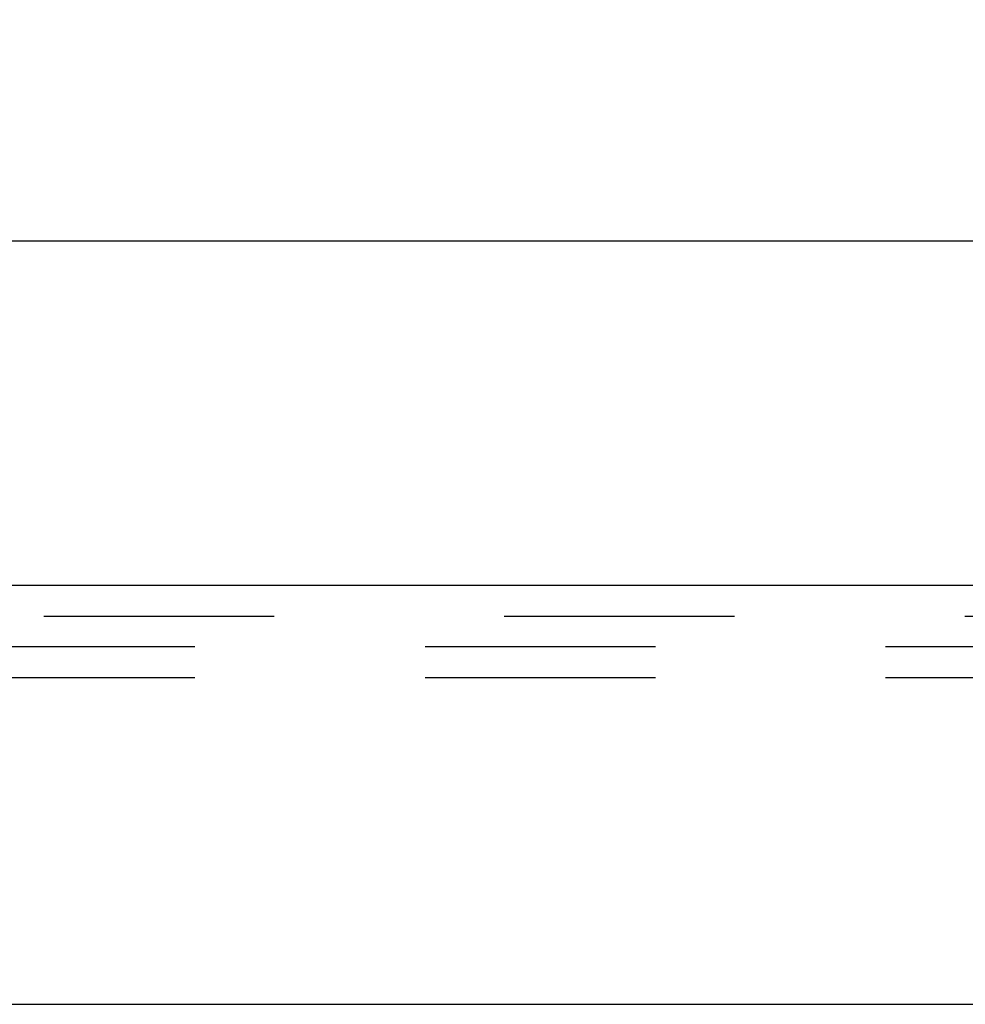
# Model space of a CAD drawing. Header units: inches. Extents: x 0 to 81, y 0 to 52.4.
# Tile 5 of 17: x 32 to 33.8, y 10.9 to 12.8. Entities that reach past the tile are written whole.
import ezdxf

# ---------------------------------------------------------------- set-up
doc = ezdxf.new("R2010")
doc.units = ezdxf.units.IN
doc.header["$LTSCALE"] = 4.452381
doc.header["$MEASUREMENT"] = 0
doc.linetypes.add('HIDDEN', pattern=[0.2, 0.1, -0.1])
doc.layers.get('0').update_dxf_attribs({"linetype": 'CONTINUOUS'})
for name, color, linetype in [('DEFAULT_2', 8, 'HIDDEN'), ('DIMENSIONS', 7, 'CONTINUOUS'), ('DOOR_ASSEMBLY', 7, 'CONTINUOUS')]:
    doc.layers.add(name, color=color, linetype=linetype)
doc.styles.get("Standard").update_dxf_attribs({"font": 'arial.ttf'})
doc.dimstyles.new('DIMSTYLE_1', dxfattribs={"dimtxt": 0.357143, "dimasz": 0.47619, "dimexe": 0.09, "dimexo": 0.07, "dimgap": 0.0375, "dimtad": 0, "dimtih": 1, "dimtoh": 1, "dimzin": 4, "dimdsep": 46, "dimtxsty": 'Standard', "dimblk": '_FILLED', "dimblk1": '_FILLED', "dimblk2": '_FILLED', "dimcen": 0.09, "dimadec": 3, "dimazin": 1, "dimtfac": 1, "dimtdec": 3, "dimtofl": 0, "dimtmove": 0, "dimatfit": 3, "dimldrblk": '_FILLED', "dimfxl": 0, "dimtolj": 1, "dimtzin": 4, "dimarcsym": 0})

# ---------------------------------------------------------------- blocks, each defined once
blk = doc.blocks.new('_FILLED')
at = {"color": 0, "linetype": 'ByBlock'}
blk.add_solid([(0, 0), (-1, 0.2), (-1, -0.2)], dxfattribs=at)
blk = doc.blocks.new('*D9')
at = {"layer": 'DIMENSIONS', "color": 2, "linetype": 'Continuous'}
for p, q in [((15.8, 11.8821), (15.8, 12.7547)), ((36.175, 11.8821), (36.175, 12.7547)), ((15.8, 12.3262), (24.3684, 12.3262)), ((36.175, 12.3262), (27.6066, 12.3262))]:
    blk.add_line(p, q, dxfattribs=at)
at = {"layer": 'DIMENSIONS', "color": 2, "linetype": 'Continuous', "xscale": 0.4761904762, "yscale": 0.4761904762, "zscale": 0.4761904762, "rotation": 180}
blk.add_blockref('_FILLED', (15.8, 12.3262), dxfattribs=at)
at = {"layer": 'DIMENSIONS', "color": 2, "linetype": 'Continuous', "xscale": 0.4761904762, "yscale": 0.4761904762, "zscale": 0.4761904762}
blk.add_blockref('_FILLED', (36.175, 12.3262), dxfattribs=at)
at = {"layer": 'DIMENSIONS', "color": 2, "linetype": 'Continuous', "insert": (25.9875, 12.5047), "char_height": 0.35714, "width": 2.881041, "attachment_point": 2, "line_spacing_factor": 0.9}
blk.add_mtext('20.38 DOOR', dxfattribs=at)

msp = doc.modelspace()

# ---------------------------------------------------------------- linework, layer by layer
at = {"layer": 'DEFAULT_2', "color": 8, "linetype": 'HIDDEN'}
for p, q in [((35.91, 11.5418), (16.03, 11.5418)), ((35.91, 11.4818), (16.03, 11.4818))]:
    msp.add_line(p, q, dxfattribs=at)
at = {"layer": 'DOOR_ASSEMBLY', "color": 3, "linetype": 'Continuous'}
for p, q in [((36.063, 11.6608), (15.912, 11.6608)), ((15.815, 10.8508), (36.16, 10.8508))]:
    msp.add_line(p, q, dxfattribs=at)
at = {"layer": 'DOOR_ASSEMBLY', "color": 8, "linetype": 'HIDDEN'}
msp.add_line((36.063, 11.6008), (15.912, 11.6008), dxfattribs=at)

# ---------------------------------------------------------------- dimensions: what is measured, and where the dimension line sits
at = {"layer": 'DIMENSIONS', "color": 2, "linetype": 'Continuous'}
dim = msp.add_linear_dim(base=(36.1749823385, 12.3261658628), p1=(15.7999823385, 11.8121186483), p2=(36.1749823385, 11.8121186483), text='<> DOOR', dimstyle='DIMSTYLE_1', dxfattribs=at)
dim.commit()
dim.dimension.update_dxf_attribs({"geometry": '*D9', "text_midpoint": (25.9874823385, 12.3261658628), "dimtype": 160})

doc.saveas('drawing.dxf')
